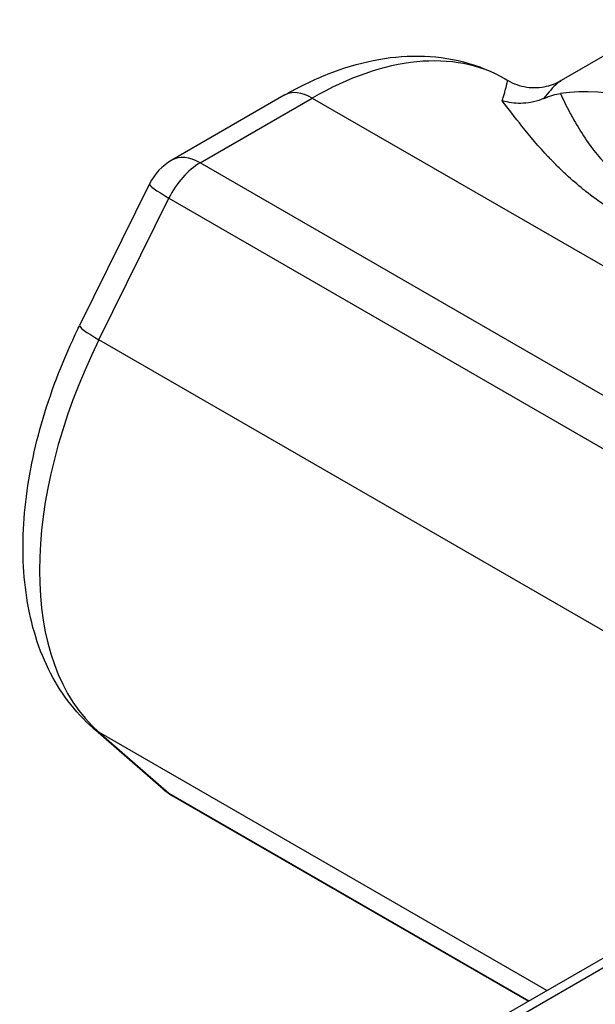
# Model space of a CAD drawing. Header units: inches. Extents: x 0 to 5655, y -2263 to 1330.
# Tile 27 of 239: x 1685 to 1696, y 502 to 519. Entities that reach past the tile are written whole.
import ezdxf

# ---------------------------------------------------------------- set-up
doc = ezdxf.new("R2010")
doc.units = ezdxf.units.IN
doc.header["$MEASUREMENT"] = 0
doc.layers.add('可見 (ISO)', color=7, linetype='Continuous', lineweight=25)
doc.layers.add('窄部可見 (ISO)', color=7, linetype='Continuous', lineweight=25)

msp = doc.modelspace()

# ---------------------------------------------------------------- linework, layer by layer
at = {"layer": '可見 (ISO)'}
for p, q in [((1696.979, 519.479), (1695.105, 518.397)), ((1694.113, 518.426), (1694.158, 518.4)), ((1690.188, 518.136), (1688.195, 516.985)), ((1695.011, 516.906), (1695.011, 516.906)), ((1719.756, 516.61), (1685.997, 497.12)), ((1687.799, 516.562), (1686.557, 514.045)), ((1688.039, 505.812), (1686.796, 506.895)), ((1688.195, 505.7), (1694.527, 502.045))]:
    msp.add_line(p, q, dxfattribs=at)
for centre, start, end in [((1688.695, 516.119), 120, 153.7315), ((1688.695, 506.566), 228.9294, 240)]:
    msp.add_arc(centre, 1, start, end, dxfattribs=at)
for centre, major_axis, start_param, end_param in [((1697.901, 511.35), (-3.75, 6.495), 4.939735, 6.05584), ((1700.729, 512.983), (3.6, -6.235), 3.853689, 3.853695)]:
    msp.add_ellipse(centre, major_axis=major_axis, ratio=0.57735, start_param=start_param, end_param=end_param, dxfattribs=at)
for points, knots in [([(1690.188, 518.136), (1690.444, 518.284), (1690.705, 518.411), (1691.232, 518.619), (1691.499, 518.7), (1692.037, 518.809), (1692.308, 518.836), (1692.846, 518.831), (1693.114, 518.797), (1693.632, 518.661), (1693.882, 518.559), (1694.113, 518.426)], [1.5707963, 1.5707963, 1.5707963, 1.5707963, 1.727876, 1.727876, 1.8849556, 1.8849556, 2.0420352, 2.0420352, 2.1991149, 2.1991149, 2.3561945, 2.3561945, 2.3561945, 2.3561945]), ([(1694.158, 518.4), (1694.258, 518.342), (1694.376, 518.3), (1694.614, 518.265), (1694.736, 518.271), (1694.945, 518.318), (1695.036, 518.357), (1695.105, 518.397)], [0, 0, 0, 0, 0.0438111, 0.0438111, 0.0871718, 0.0871718, 0.1274478, 0.1274478, 0.1274478, 0.1274478]), ([(1694.795, 518.078), (1694.68, 518.029), (1694.556, 518), (1694.321, 517.988), (1694.211, 517.999), (1694.09, 518.031), (1694.075, 518.035), (1694.06, 518.04)], [0.00000157, 0.00000157, 0.00000157, 0.00000157, 0.03773377, 0.03773377, 0.07068367, 0.07068367, 0.07542641, 0.07542641, 0.07542641, 0.07542641]), ([(1694.795, 518.078), (1694.823, 518.091), (1694.851, 518.102), (1694.907, 518.122), (1694.935, 518.131), (1695.01, 518.152), (1695.054, 518.161), (1695.092, 518.166)], [0.0000014, 0.0000014, 0.0000014, 0.0000014, 0.00932853, 0.00932853, 0.01959272, 0.01959272, 0.03886697, 0.03886697, 0.03886697, 0.03886697]), ([(1686.796, 506.895), (1686.465, 507.184), (1686.199, 507.544), (1685.8, 508.361), (1685.671, 508.819), (1685.539, 509.785), (1685.536, 510.293), (1685.641, 511.334), (1685.75, 511.868), (1686.067, 512.933), (1686.275, 513.466), (1686.536, 514.004), (1686.546, 514.024), (1686.557, 514.045)], [5.610275, 5.610275, 5.610275, 5.610275, 5.868523, 5.868523, 6.137687, 6.137687, 6.406852, 6.406852, 6.676016, 6.676016, 6.94518, 6.94518, 6.956096, 6.956096, 6.956096, 6.956096])]:
    msp.add_open_spline(points, degree=3, knots=knots, dxfattribs=at)
at = {"layer": '窄部可見 (ISO)'}
for p, q in [((1688.695, 516.936), (1690.688, 518.086)), ((1690.688, 518.086), (1702.568, 511.228)), ((1694.505, 517.468), (1694.505, 517.468)), ((1700.575, 510.077), (1688.695, 516.936)), ((1694.97, 516.947), (1694.97, 516.948)), ((1719.899, 516.517), (1686.253, 497.091)), ((1686.9, 513.792), (1688.143, 516.309)), ((1688.143, 516.309), (1700.022, 509.45)), ((1698.78, 506.934), (1686.9, 513.792)), ((1686.9, 506.821), (1688.143, 505.738)), ((1694.85, 502.231), (1686.9, 506.821)), ((1688.143, 505.738), (1694.533, 502.048))]:
    msp.add_line(p, q, dxfattribs=at)
for centre, major_axis, ratio, start_param, end_param in [((1690.688, 512.493), (3.425, 5.932), 0.57735, 0, 0.785398), ((1690.688, 517.27), (-0.5, 0.866), 0.57735, 5.497787, 6.283185), ((1688.695, 516.119), (-0.5, 0.866), 0.57735, 5.497787, 6.283185), ((1688.695, 516.119), (-0.5, -0.866), 0.57735, 3.926991, 4.824876), ((1688.695, 516.119), (-0.897, 0.443), 0.091652, 0, 0.952325), ((1687.453, 513.603), (-0.897, 0.443), 0.091652, 0, 0.952325), ((1690.688, 512.493), (-3.425, -5.932), 0.57735, 4.824876, 6.170698), ((1687.453, 507.649), (-0.657, -0.754), 0.811336, 0, 0.157432), ((1688.695, 506.566), (-0.657, -0.754), 0.811336, 0, 0.157432), ((1688.695, 506.566), (-0.5, -0.866), 0.57735, 6.170698, 6.283185)]:
    msp.add_ellipse(centre, major_axis=major_axis, ratio=ratio, start_param=start_param, end_param=end_param, dxfattribs=at)
for points, knots in [([(1694.06, 518.04), (1694.068, 518.062), (1694.076, 518.088), (1694.084, 518.115), (1694.091, 518.138), (1694.098, 518.163), (1694.105, 518.188), (1694.106, 518.19), (1694.106, 518.192), (1694.107, 518.194), (1694.107, 518.195), (1694.107, 518.197), (1694.108, 518.199), (1694.117, 518.233), (1694.123, 518.258), (1694.128, 518.276), (1694.13, 518.285), (1694.132, 518.293), (1694.133, 518.299), (1694.134, 518.302), (1694.134, 518.305), (1694.135, 518.308), (1694.135, 518.309), (1694.136, 518.31), (1694.136, 518.311), (1694.136, 518.312), (1694.136, 518.312), (1694.136, 518.313), (1694.136, 518.313), (1694.136, 518.313), (1694.136, 518.313), (1694.136, 518.313), (1694.136, 518.314), (1694.136, 518.314), (1694.136, 518.314), (1694.136, 518.314), (1694.136, 518.314), (1694.136, 518.314), (1694.136, 518.314), (1694.137, 518.314), (1694.152, 518.379), (1694.156, 518.401), (1694.158, 518.4)], [0.0000044, 0.0000044, 0.0000044, 0.0000044, 0.125, 0.125, 0.125, 0.234375, 0.234375, 0.234375, 0.2421875, 0.2421875, 0.2421875, 0.25, 0.25, 0.25, 0.375, 0.375, 0.375, 0.4375, 0.4375, 0.4375, 0.46875, 0.46875, 0.46875, 0.484375, 0.484375, 0.484375, 0.4921875, 0.4921875, 0.4921875, 0.4960937, 0.4960937, 0.4960937, 0.4980469, 0.4980469, 0.4980469, 0.4990234, 0.4990234, 0.4990234, 0.5, 0.5, 0.5, 0.9550618, 0.9550618, 0.9550618, 0.9550618]), ([(1695.105, 518.397), (1695.081, 518.383), (1695.056, 518.364), (1694.961, 518.28), (1694.885, 518.19), (1694.795, 518.078)], [0.3031696, 0.3031696, 0.3031696, 0.3031696, 0.5, 0.5, 1, 1, 1, 1]), ([(1695.092, 518.166), (1695.144, 518.056), (1695.198, 517.946), (1695.255, 517.838), (1695.291, 517.768), (1695.329, 517.7), (1695.375, 517.621), (1695.441, 517.508), (1695.511, 517.399), (1695.585, 517.293), (1695.712, 517.114), (1695.883, 516.909), (1696.07, 516.734), (1696.086, 516.718), (1696.102, 516.703), (1696.121, 516.686), (1696.217, 516.6), (1696.319, 516.517), (1696.429, 516.438), (1696.538, 516.36), (1696.655, 516.284), (1696.778, 516.213), (1696.915, 516.135), (1697.063, 516.06), (1697.221, 515.988), (1697.376, 515.918), (1697.548, 515.849), (1697.709, 515.789), (1697.873, 515.729), (1698.048, 515.67), (1698.235, 515.611), (1698.418, 515.553), (1698.611, 515.497), (1698.791, 515.446), (1699.016, 515.382), (1699.257, 515.317), (1699.513, 515.248), (1699.666, 515.207), (1699.798, 515.172), (1699.939, 515.134), (1700.18, 515.07), (1700.437, 515), (1700.709, 514.924)], [0.0000001, 0.0000001, 0.0000001, 0.0000001, 0.0877818, 0.0877818, 0.0877818, 0.1444839, 0.1444839, 0.1444839, 0.2252965, 0.2252965, 0.2252965, 0.3626099, 0.3626099, 0.3626099, 0.375, 0.375, 0.375, 0.4375, 0.4375, 0.4375, 0.4999583, 0.4999583, 0.4999583, 0.5694653, 0.5694653, 0.5694653, 0.6372075, 0.6372075, 0.6372075, 0.7065275, 0.7065275, 0.7065275, 0.7748313, 0.7748313, 0.7748313, 0.8607276, 0.8607276, 0.8607276, 0.9119693, 0.9119693, 0.9119693, 0.9999999, 0.9999999, 0.9999999, 0.9999999]), ([(1700.803, 514.146), (1700.41, 514.291), (1700.034, 514.422), (1699.676, 514.546), (1699.633, 514.561), (1699.591, 514.575), (1699.549, 514.59), (1699.177, 514.718), (1698.825, 514.839), (1698.496, 514.957), (1698.476, 514.964), (1698.459, 514.97), (1698.435, 514.979), (1698.254, 515.043), (1698.081, 515.107), (1697.914, 515.171), (1697.893, 515.179), (1697.871, 515.187), (1697.85, 515.196), (1697.757, 515.231), (1697.666, 515.267), (1697.578, 515.303), (1697.534, 515.321), (1697.49, 515.339), (1697.447, 515.357), (1697.425, 515.366), (1697.404, 515.375), (1697.383, 515.384), (1697.373, 515.388), (1697.364, 515.391), (1697.355, 515.395), (1697.343, 515.4), (1697.332, 515.405), (1697.319, 515.41), (1697.146, 515.484), (1696.982, 515.559), (1696.825, 515.636), (1696.651, 515.721), (1696.486, 515.808), (1696.331, 515.897), (1696.182, 515.983), (1696.04, 516.072), (1695.905, 516.164), (1695.778, 516.25), (1695.658, 516.338), (1695.543, 516.429), (1695.536, 516.436), (1695.527, 516.442), (1695.52, 516.448), (1695.513, 516.454), (1695.506, 516.459), (1695.498, 516.465), (1695.395, 516.549), (1695.296, 516.635), (1695.2, 516.723), (1695.149, 516.771), (1695.099, 516.819), (1695.05, 516.867), (1695.025, 516.891), (1695.001, 516.916), (1694.977, 516.94), (1694.965, 516.953), (1694.953, 516.965), (1694.941, 516.977), (1694.935, 516.983), (1694.929, 516.99), (1694.923, 516.996), (1694.917, 517.002), (1694.91, 517.009), (1694.905, 517.014), (1694.896, 517.024), (1694.887, 517.033), (1694.878, 517.043), (1694.711, 517.221), (1694.555, 517.404), (1694.41, 517.586), (1694.287, 517.74), (1694.171, 517.893), (1694.06, 518.04)], [0, 0, 0, 0, 0.1116886, 0.1116886, 0.1116886, 0.125, 0.125, 0.125, 0.242665, 0.242665, 0.242665, 0.25, 0.25, 0.25, 0.3053357, 0.3053357, 0.3053357, 0.3125, 0.3125, 0.3125, 0.34375, 0.34375, 0.34375, 0.359375, 0.359375, 0.359375, 0.3671875, 0.3671875, 0.3671875, 0.3707055, 0.3707055, 0.3707055, 0.375, 0.375, 0.375, 0.4341824, 0.4341824, 0.4341824, 0.4997294, 0.4997294, 0.4997294, 0.5625, 0.5625, 0.5625, 0.6210938, 0.6210938, 0.6210938, 0.625, 0.625, 0.625, 0.6291113, 0.6291113, 0.6291113, 0.6875, 0.6875, 0.6875, 0.71875, 0.71875, 0.71875, 0.734375, 0.734375, 0.734375, 0.7421875, 0.7421875, 0.7421875, 0.7460937, 0.7460937, 0.7460937, 0.75, 0.75, 0.75, 0.7570871, 0.7570871, 0.7570871, 0.8883889, 0.8883889, 0.8883889, 1, 1, 1, 1])]:
    msp.add_open_spline(points, degree=3, knots=knots, dxfattribs=at)

doc.saveas('drawing.dxf')
